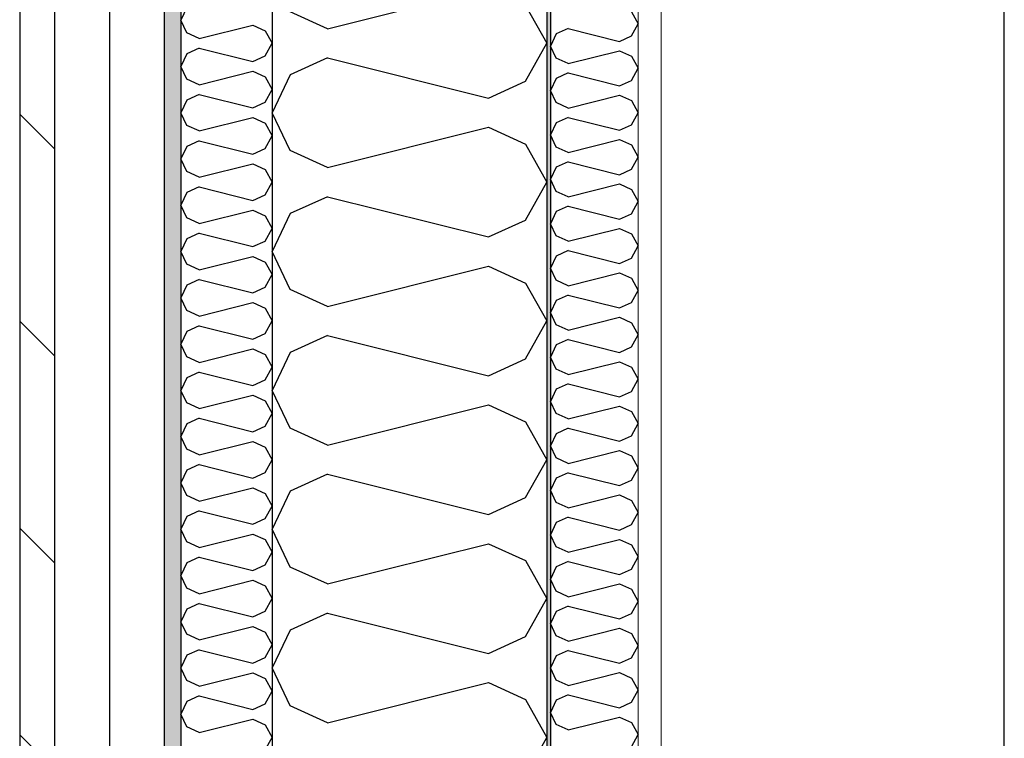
# Model space of a CAD drawing. Header units: millimetres. Extents: x -78920 to -55226, y -2070 to 13065.
# Tile 13 of 78: x -75356 to -74818, y 7246 to 7639. Entities that reach past the tile are written whole.
import ezdxf
from ezdxf.enums import TextEntityAlignment as Align

# ---------------------------------------------------------------- set-up
doc = ezdxf.new("R2010")
doc.units = ezdxf.units.MM
doc.header["$LTSCALE"] = 0.5
doc.header["$MEASUREMENT"] = 0
for name, pattern in [('Akselinje', [1500, 1000, -200, 100, -200]), ('PLINE', [0]), ('Wipeout_Contour', [2000, 0, -2000])]:
    doc.linetypes.add(name, pattern=pattern)
for name, color, linetype in [('222- Søyler', 7, 'Continuous'), ('232- Ikke-bærende yttervegger', 7, 'Continuous'), ('232- Ikke-bærende yttervegger (Skravur)', 7, 'Continuous'), ('232- Ikke-bærende yttervegger (Skravur)(Nye konstruksjoner)', 7, 'Continuous'), ('232- Ikke-bærende yttervegger(Nye konstruksjoner)', 7, 'Continuous'), ('235- Utvendig kledning og overflate (Skravur)(Nye konstruksjoner)', 7, 'Continuous'), ('235- Utvendig kledning og overflate(Nye konstruksjoner)', 7, 'Continuous'), ('82-- Modullinjer', 7, 'Continuous')]:
    doc.layers.add(name, color=color, linetype=linetype)
doc.layers.add('236- Innvendig kledning og overflate(Nye konstruksjoner)', color=7, linetype='Continuous', lineweight=0)
doc.styles.add('GENERATED_STYLE_1', font='arial.ttf')

# ---------------------------------------------------------------- blocks, each defined once
blk = doc.blocks.new('*X10')
at = {"layer": '235- Utvendig kledning og overflate (Skravur)(Nye konstruksjoner)', "linetype": 'PLINE'}
for p, q in [((-75264.89, 7645.39), (-75268.16, 7638.48)), ((-75264.89, 7631.58), (-75268.16, 7638.48)), ((-75258.12, 7628.49), (-75228.79, 7635.83)), ((-75228.79, 7635.83), (-75222.01, 7632.74)), ((-75258.12, 7628.49), (-75264.89, 7631.58)), ((-75222.01, 7632.74), (-75218.16, 7625.84)), ((-75222.01, 7618.93), (-75218.16, 7625.84)), ((-75264.89, 7620.1), (-75268.16, 7613.19)), ((-75258.12, 7623.18), (-75264.89, 7620.1)), ((-75258.12, 7623.18), (-75228.79, 7615.85)), ((-75228.79, 7615.85), (-75222.01, 7618.93)), ((-75264.89, 7606.28), (-75268.16, 7613.19)), ((-75258.12, 7603.2), (-75228.79, 7610.53)), ((-75228.79, 7610.53), (-75222.01, 7607.45)), ((-75222.01, 7607.45), (-75218.16, 7600.54)), ((-75258.12, 7603.2), (-75264.89, 7606.28)), ((-75258.12, 7597.89), (-75264.89, 7594.81)), ((-75258.12, 7597.89), (-75228.79, 7590.56)), ((-75222.01, 7593.64), (-75218.16, 7600.54)), ((-75264.89, 7594.81), (-75268.16, 7587.9)), ((-75228.79, 7590.56), (-75222.01, 7593.64)), ((-75264.89, 7580.99), (-75268.16, 7587.9)), ((-75258.12, 7577.91), (-75264.89, 7580.99)), ((-75258.12, 7577.91), (-75228.79, 7585.24)), ((-75228.79, 7585.24), (-75222.01, 7582.16)), ((-75222.01, 7582.16), (-75218.16, 7575.25)), ((-75222.01, 7568.34), (-75218.16, 7575.25)), ((-75258.12, 7572.59), (-75264.89, 7569.51)), ((-75258.12, 7572.59), (-75228.79, 7565.26)), ((-75264.89, 7569.51), (-75268.16, 7562.61)), ((-75228.79, 7565.26), (-75222.01, 7568.34)), ((-75264.89, 7555.7), (-75268.16, 7562.61)), ((-75258.12, 7552.62), (-75228.79, 7559.95)), ((-75228.79, 7559.95), (-75222.01, 7556.87)), ((-75258.12, 7552.62), (-75264.89, 7555.7)), ((-75222.01, 7556.87), (-75218.16, 7549.96)), ((-75222.01, 7543.05), (-75218.16, 7549.96)), ((-75264.89, 7544.22), (-75268.16, 7537.31)), ((-75258.12, 7547.3), (-75264.89, 7544.22)), ((-75258.12, 7547.3), (-75228.79, 7539.97)), ((-75228.79, 7539.97), (-75222.01, 7543.05)), ((-75264.89, 7530.4), (-75268.16, 7537.31)), ((-75258.12, 7527.32), (-75228.79, 7534.66)), ((-75228.79, 7534.66), (-75222.01, 7531.57)), ((-75258.12, 7527.32), (-75264.89, 7530.4)), ((-75222.01, 7531.57), (-75218.16, 7524.67)), ((-75258.12, 7522.01), (-75264.89, 7518.93)), ((-75258.12, 7522.01), (-75228.79, 7514.68)), ((-75222.01, 7517.76), (-75218.16, 7524.67)), ((-75264.89, 7518.93), (-75268.16, 7512.02)), ((-75228.79, 7514.68), (-75222.01, 7517.76)), ((-75264.89, 7505.11), (-75268.16, 7512.02)), ((-75258.12, 7502.03), (-75264.89, 7505.11)), ((-75258.12, 7502.03), (-75228.79, 7509.36)), ((-75228.79, 7509.36), (-75222.01, 7506.28)), ((-75222.01, 7506.28), (-75218.16, 7499.37)), ((-75258.12, 7496.72), (-75264.89, 7493.63)), ((-75258.12, 7496.72), (-75228.79, 7489.38)), ((-75222.01, 7492.47), (-75218.16, 7499.37)), ((-75264.89, 7493.63), (-75268.16, 7486.73)), ((-75228.79, 7489.38), (-75222.01, 7492.47)), ((-75264.89, 7479.82), (-75268.16, 7486.73)), ((-75258.12, 7476.74), (-75228.79, 7484.07)), ((-75228.79, 7484.07), (-75222.01, 7480.99)), ((-75258.12, 7476.74), (-75264.89, 7479.82)), ((-75222.01, 7480.99), (-75218.16, 7474.08)), ((-75222.01, 7467.17), (-75218.16, 7474.08)), ((-75264.89, 7468.34), (-75268.16, 7461.43)), ((-75258.12, 7471.42), (-75264.89, 7468.34)), ((-75258.12, 7471.42), (-75228.79, 7464.09)), ((-75228.79, 7464.09), (-75222.01, 7467.17)), ((-75264.89, 7454.53), (-75268.16, 7461.43)), ((-75258.12, 7451.44), (-75228.79, 7458.78)), ((-75228.79, 7458.78), (-75222.01, 7455.69)), ((-75258.12, 7451.44), (-75264.89, 7454.53)), ((-75222.01, 7455.69), (-75218.16, 7448.79)), ((-75258.12, 7446.13), (-75264.89, 7443.05)), ((-75258.12, 7446.13), (-75228.79, 7438.8)), ((-75222.01, 7441.88), (-75218.16, 7448.79)), ((-75264.89, 7443.05), (-75268.16, 7436.14)), ((-75228.79, 7438.8), (-75222.01, 7441.88)), ((-75264.89, 7429.23), (-75268.16, 7436.14)), ((-75258.12, 7426.15), (-75228.79, 7433.48)), ((-75228.79, 7433.48), (-75222.01, 7430.4)), ((-75222.01, 7430.4), (-75218.16, 7423.49)), ((-75258.12, 7426.15), (-75264.89, 7429.23)), ((-75258.12, 7420.84), (-75264.89, 7417.75)), ((-75258.12, 7420.84), (-75228.79, 7413.5)), ((-75222.01, 7416.59), (-75218.16, 7423.49)), ((-75264.89, 7417.75), (-75268.16, 7410.85)), ((-75228.79, 7413.5), (-75222.01, 7416.59)), ((-75264.89, 7403.94), (-75268.16, 7410.85)), ((-75258.12, 7400.86), (-75264.89, 7403.94)), ((-75258.12, 7400.86), (-75228.79, 7408.19)), ((-75228.79, 7408.19), (-75222.01, 7405.11)), ((-75222.01, 7405.11), (-75218.16, 7398.2)), ((-75222.01, 7391.29), (-75218.16, 7398.2)), ((-75264.89, 7392.46), (-75268.16, 7385.55)), ((-75258.12, 7395.54), (-75264.89, 7392.46)), ((-75258.12, 7395.54), (-75228.79, 7388.21)), ((-75228.79, 7388.21), (-75222.01, 7391.29)), ((-75264.89, 7378.65), (-75268.16, 7385.55)), ((-75258.12, 7375.56), (-75228.79, 7382.9)), ((-75228.79, 7382.9), (-75222.01, 7379.81)), ((-75258.12, 7375.56), (-75264.89, 7378.65)), ((-75222.01, 7379.81), (-75218.16, 7372.91)), ((-75222.01, 7366), (-75218.16, 7372.91)), ((-75264.89, 7367.17), (-75268.16, 7360.26)), ((-75258.12, 7370.25), (-75264.89, 7367.17)), ((-75258.12, 7370.25), (-75228.79, 7362.92)), ((-75228.79, 7362.92), (-75222.01, 7366)), ((-75264.89, 7353.35), (-75268.16, 7360.26)), ((-75258.12, 7350.27), (-75228.79, 7357.6)), ((-75228.79, 7357.6), (-75222.01, 7354.52)), ((-75222.01, 7354.52), (-75218.16, 7347.61)), ((-75258.12, 7350.27), (-75264.89, 7353.35)), ((-75258.12, 7344.96), (-75264.89, 7341.88)), ((-75258.12, 7344.96), (-75228.79, 7337.63)), ((-75222.01, 7340.71), (-75218.16, 7347.61)), ((-75264.89, 7341.88), (-75268.16, 7334.97)), ((-75228.79, 7337.63), (-75222.01, 7340.71)), ((-75264.89, 7328.06), (-75268.16, 7334.97)), ((-75258.12, 7324.98), (-75264.89, 7328.06)), ((-75258.12, 7324.98), (-75228.79, 7332.31)), ((-75228.79, 7332.31), (-75222.01, 7329.23)), ((-75222.01, 7329.23), (-75218.16, 7322.32)), ((-75222.01, 7315.41), (-75218.16, 7322.32)), ((-75258.12, 7319.66), (-75264.89, 7316.58)), ((-75258.12, 7319.66), (-75228.79, 7312.33)), ((-75264.89, 7316.58), (-75268.16, 7309.68)), ((-75228.79, 7312.33), (-75222.01, 7315.41)), ((-75264.89, 7302.77), (-75268.16, 7309.68)), ((-75258.12, 7299.69), (-75228.79, 7307.02)), ((-75228.79, 7307.02), (-75222.01, 7303.94)), ((-75258.12, 7299.69), (-75264.89, 7302.77)), ((-75222.01, 7303.94), (-75218.16, 7297.03)), ((-75222.01, 7290.12), (-75218.16, 7297.03)), ((-75264.89, 7291.29), (-75268.16, 7284.38)), ((-75258.12, 7294.37), (-75264.89, 7291.29)), ((-75258.12, 7294.37), (-75228.79, 7287.04)), ((-75228.79, 7287.04), (-75222.01, 7290.12)), ((-75264.89, 7277.47), (-75268.16, 7284.38)), ((-75258.12, 7274.39), (-75228.79, 7281.73)), ((-75228.79, 7281.73), (-75222.01, 7278.64)), ((-75258.12, 7274.39), (-75264.89, 7277.47)), ((-75222.01, 7278.64), (-75218.16, 7271.74)), ((-75258.12, 7269.08), (-75264.89, 7266)), ((-75258.12, 7269.08), (-75228.79, 7261.75)), ((-75222.01, 7264.83), (-75218.16, 7271.74)), ((-75264.89, 7266), (-75268.16, 7259.09)), ((-75228.79, 7261.75), (-75222.01, 7264.83)), ((-75264.89, 7252.18), (-75268.16, 7259.09)), ((-75258.12, 7249.1), (-75228.79, 7256.43)), ((-75228.79, 7256.43), (-75222.01, 7253.35)), ((-75222.01, 7253.35), (-75218.16, 7246.44)), ((-75258.12, 7249.1), (-75264.89, 7252.18)), ((-75222.01, 7239.54), (-75218.16, 7246.44))]:
    blk.add_line(p, q, dxfattribs=at)
blk = doc.blocks.new('*X17')
at = {"layer": '232- Ikke-bærende yttervegger (Skravur)', "linetype": 'PLINE'}
for p, q in [((-75188.03, 7633.81), (-75100.04, 7655.81)), ((-75079.72, 7646.56), (-75068.16, 7625.84)), ((-75188.03, 7633.81), (-75208.35, 7643.05)), ((-75079.72, 7605.12), (-75068.16, 7625.84)), ((-75188.03, 7617.87), (-75208.35, 7608.62)), ((-75188.03, 7617.87), (-75100.04, 7595.87)), ((-75208.35, 7608.62), (-75218.16, 7587.9)), ((-75100.04, 7595.87), (-75079.72, 7605.12)), ((-75208.35, 7567.18), (-75218.16, 7587.9)), ((-75188.03, 7557.93), (-75100.04, 7579.93)), ((-75100.04, 7579.93), (-75079.72, 7570.68)), ((-75079.72, 7570.68), (-75068.16, 7549.96)), ((-75188.03, 7557.93), (-75208.35, 7567.18)), ((-75079.72, 7529.24), (-75068.16, 7549.96)), ((-75188.03, 7541.99), (-75208.35, 7532.74)), ((-75188.03, 7541.99), (-75100.04, 7519.99)), ((-75208.35, 7532.74), (-75218.16, 7512.02)), ((-75100.04, 7519.99), (-75079.72, 7529.24)), ((-75208.35, 7491.3), (-75218.16, 7512.02)), ((-75188.03, 7482.05), (-75100.04, 7504.05)), ((-75100.04, 7504.05), (-75079.72, 7494.8)), ((-75079.72, 7494.8), (-75068.16, 7474.08)), ((-75188.03, 7482.05), (-75208.35, 7491.3)), ((-75079.72, 7453.36), (-75068.16, 7474.08)), ((-75188.03, 7466.11), (-75208.35, 7456.86)), ((-75188.03, 7466.11), (-75100.04, 7444.11)), ((-75208.35, 7456.86), (-75218.16, 7436.14)), ((-75100.04, 7444.11), (-75079.72, 7453.36)), ((-75208.35, 7415.42), (-75218.16, 7436.14)), ((-75188.03, 7406.17), (-75100.04, 7428.17)), ((-75100.04, 7428.17), (-75079.72, 7418.92)), ((-75188.03, 7406.17), (-75208.35, 7415.42)), ((-75079.72, 7418.92), (-75068.16, 7398.2)), ((-75079.72, 7377.48), (-75068.16, 7398.2)), ((-75188.03, 7390.23), (-75208.35, 7380.98)), ((-75188.03, 7390.23), (-75100.04, 7368.23)), ((-75208.35, 7380.98), (-75218.16, 7360.26)), ((-75100.04, 7368.23), (-75079.72, 7377.48)), ((-75208.35, 7339.54), (-75218.16, 7360.26)), ((-75188.03, 7330.29), (-75100.04, 7352.29)), ((-75100.04, 7352.29), (-75079.72, 7343.04)), ((-75188.03, 7330.29), (-75208.35, 7339.54)), ((-75079.72, 7343.04), (-75068.16, 7322.32)), ((-75079.72, 7301.6), (-75068.16, 7322.32)), ((-75188.03, 7314.35), (-75208.35, 7305.1)), ((-75188.03, 7314.35), (-75100.04, 7292.35)), ((-75208.35, 7305.1), (-75218.16, 7284.38)), ((-75100.04, 7292.35), (-75079.72, 7301.6)), ((-75208.35, 7263.66), (-75218.16, 7284.38)), ((-75188.03, 7254.41), (-75100.04, 7276.41)), ((-75100.04, 7276.41), (-75079.72, 7267.16)), ((-75188.03, 7254.41), (-75208.35, 7263.66)), ((-75079.72, 7267.16), (-75068.16, 7246.44)), ((-75079.72, 7225.72), (-75068.16, 7246.44))]:
    blk.add_line(p, q, dxfattribs=at)
blk = doc.blocks.new('*X23')
at = {"layer": '232- Ikke-bærende yttervegger (Skravur)(Nye konstruksjoner)', "linetype": 'PLINE'}
for p, q in [((-75021.86, 7643.09), (-75018.16, 7636.46)), ((-75021.86, 7629.83), (-75018.16, 7636.46)), ((-75063.02, 7630.95), (-75066.16, 7624.32)), ((-75056.52, 7633.91), (-75063.02, 7630.95)), ((-75056.52, 7633.91), (-75028.36, 7626.87)), ((-75028.36, 7626.87), (-75021.86, 7629.83)), ((-75063.02, 7617.69), (-75066.16, 7624.32)), ((-75056.52, 7614.73), (-75028.36, 7621.77)), ((-75028.36, 7621.77), (-75021.86, 7618.81)), ((-75021.86, 7618.81), (-75018.16, 7612.18)), ((-75056.52, 7614.73), (-75063.02, 7617.69)), ((-75056.52, 7609.63), (-75063.02, 7606.67)), ((-75056.52, 7609.63), (-75028.36, 7602.59)), ((-75021.86, 7605.55), (-75018.16, 7612.18)), ((-75063.02, 7606.67), (-75066.16, 7600.04)), ((-75028.36, 7602.59), (-75021.86, 7605.55)), ((-75063.02, 7593.41), (-75066.16, 7600.04)), ((-75056.52, 7590.45), (-75028.36, 7597.49)), ((-75028.36, 7597.49), (-75021.86, 7594.53)), ((-75056.52, 7590.45), (-75063.02, 7593.41)), ((-75021.86, 7594.53), (-75018.16, 7587.9)), ((-75021.86, 7581.27), (-75018.16, 7587.9)), ((-75063.02, 7582.39), (-75066.16, 7575.76)), ((-75056.52, 7585.35), (-75063.02, 7582.39)), ((-75056.52, 7585.35), (-75028.36, 7578.31)), ((-75028.36, 7578.31), (-75021.86, 7581.27)), ((-75063.02, 7569.13), (-75066.16, 7575.76)), ((-75056.52, 7566.17), (-75028.36, 7573.21)), ((-75028.36, 7573.21), (-75021.86, 7570.25)), ((-75021.86, 7570.25), (-75018.16, 7563.62)), ((-75056.52, 7566.17), (-75063.02, 7569.13)), ((-75056.52, 7561.07), (-75063.02, 7558.11)), ((-75056.52, 7561.07), (-75028.36, 7554.03)), ((-75021.86, 7556.99), (-75018.16, 7563.62)), ((-75063.02, 7558.11), (-75066.16, 7551.48)), ((-75028.36, 7554.03), (-75021.86, 7556.99)), ((-75063.02, 7544.84), (-75066.16, 7551.48)), ((-75056.52, 7541.89), (-75028.36, 7548.93)), ((-75028.36, 7548.93), (-75021.86, 7545.97)), ((-75056.52, 7541.89), (-75063.02, 7544.84)), ((-75021.86, 7545.97), (-75018.16, 7539.34)), ((-75021.86, 7532.7), (-75018.16, 7539.34)), ((-75063.02, 7533.83), (-75066.16, 7527.19)), ((-75056.52, 7536.78), (-75063.02, 7533.83)), ((-75056.52, 7536.78), (-75028.36, 7529.75)), ((-75028.36, 7529.75), (-75021.86, 7532.7)), ((-75063.02, 7520.56), (-75066.16, 7527.19)), ((-75056.52, 7517.6), (-75028.36, 7524.64)), ((-75028.36, 7524.64), (-75021.86, 7521.68)), ((-75021.86, 7521.68), (-75018.16, 7515.05)), ((-75056.52, 7517.6), (-75063.02, 7520.56)), ((-75056.52, 7512.5), (-75063.02, 7509.54)), ((-75056.52, 7512.5), (-75028.36, 7505.46)), ((-75021.86, 7508.42), (-75018.16, 7515.05)), ((-75063.02, 7509.54), (-75066.16, 7502.91)), ((-75028.36, 7505.46), (-75021.86, 7508.42)), ((-75063.02, 7496.28), (-75066.16, 7502.91)), ((-75056.52, 7493.32), (-75028.36, 7500.36)), ((-75028.36, 7500.36), (-75021.86, 7497.4)), ((-75056.52, 7493.32), (-75063.02, 7496.28)), ((-75021.86, 7497.4), (-75018.16, 7490.77)), ((-75021.86, 7484.14), (-75018.16, 7490.77)), ((-75063.02, 7485.26), (-75066.16, 7478.63)), ((-75056.52, 7488.22), (-75063.02, 7485.26)), ((-75056.52, 7488.22), (-75028.36, 7481.18)), ((-75028.36, 7481.18), (-75021.86, 7484.14)), ((-75063.02, 7472), (-75066.16, 7478.63)), ((-75056.52, 7469.04), (-75028.36, 7476.08)), ((-75028.36, 7476.08), (-75021.86, 7473.12)), ((-75021.86, 7473.12), (-75018.16, 7466.49)), ((-75056.52, 7469.04), (-75063.02, 7472)), ((-75056.52, 7463.94), (-75063.02, 7460.98)), ((-75056.52, 7463.94), (-75028.36, 7456.9)), ((-75021.86, 7459.86), (-75018.16, 7466.49)), ((-75063.02, 7460.98), (-75066.16, 7454.35)), ((-75028.36, 7456.9), (-75021.86, 7459.86)), ((-75063.02, 7447.72), (-75066.16, 7454.35)), ((-75056.52, 7444.76), (-75028.36, 7451.8)), ((-75028.36, 7451.8), (-75021.86, 7448.84)), ((-75056.52, 7444.76), (-75063.02, 7447.72)), ((-75021.86, 7448.84), (-75018.16, 7442.21)), ((-75021.86, 7435.58), (-75018.16, 7442.21)), ((-75063.02, 7436.7), (-75066.16, 7430.07)), ((-75056.52, 7439.66), (-75063.02, 7436.7)), ((-75056.52, 7439.66), (-75028.36, 7432.62)), ((-75028.36, 7432.62), (-75021.86, 7435.58)), ((-75063.02, 7423.44), (-75066.16, 7430.07)), ((-75056.52, 7420.48), (-75028.36, 7427.52)), ((-75028.36, 7427.52), (-75021.86, 7424.56)), ((-75021.86, 7424.56), (-75018.16, 7417.93)), ((-75056.52, 7420.48), (-75063.02, 7423.44)), ((-75056.52, 7415.38), (-75063.02, 7412.42)), ((-75056.52, 7415.38), (-75028.36, 7408.34)), ((-75021.86, 7411.3), (-75018.16, 7417.93)), ((-75063.02, 7412.42), (-75066.16, 7405.79)), ((-75028.36, 7408.34), (-75021.86, 7411.3)), ((-75063.02, 7399.16), (-75066.16, 7405.79)), ((-75056.52, 7396.2), (-75028.36, 7403.24)), ((-75028.36, 7403.24), (-75021.86, 7400.28)), ((-75056.52, 7396.2), (-75063.02, 7399.16)), ((-75021.86, 7400.28), (-75018.16, 7393.65)), ((-75021.86, 7387.02), (-75018.16, 7393.65)), ((-75063.02, 7388.14), (-75066.16, 7381.51)), ((-75056.52, 7391.1), (-75063.02, 7388.14)), ((-75056.52, 7391.1), (-75028.36, 7384.06)), ((-75028.36, 7384.06), (-75021.86, 7387.02)), ((-75063.02, 7374.88), (-75066.16, 7381.51)), ((-75056.52, 7371.92), (-75028.36, 7378.96)), ((-75028.36, 7378.96), (-75021.86, 7376)), ((-75021.86, 7376), (-75018.16, 7369.37)), ((-75056.52, 7371.92), (-75063.02, 7374.88)), ((-75056.52, 7366.82), (-75063.02, 7363.86)), ((-75056.52, 7366.82), (-75028.36, 7359.78)), ((-75021.86, 7362.74), (-75018.16, 7369.37)), ((-75063.02, 7363.86), (-75066.16, 7357.23)), ((-75028.36, 7359.78), (-75021.86, 7362.74)), ((-75063.02, 7350.59), (-75066.16, 7357.23)), ((-75056.52, 7347.64), (-75028.36, 7354.67)), ((-75028.36, 7354.67), (-75021.86, 7351.72)), ((-75056.52, 7347.64), (-75063.02, 7350.59)), ((-75021.86, 7351.72), (-75018.16, 7345.08)), ((-75021.86, 7338.45), (-75018.16, 7345.08)), ((-75063.02, 7339.58), (-75066.16, 7332.94)), ((-75056.52, 7342.53), (-75063.02, 7339.58)), ((-75056.52, 7342.53), (-75028.36, 7335.49)), ((-75028.36, 7335.49), (-75021.86, 7338.45)), ((-75063.02, 7326.31), (-75066.16, 7332.94)), ((-75056.52, 7323.35), (-75028.36, 7330.39)), ((-75028.36, 7330.39), (-75021.86, 7327.43)), ((-75056.52, 7323.35), (-75063.02, 7326.31)), ((-75021.86, 7327.43), (-75018.16, 7320.8)), ((-75056.52, 7318.25), (-75063.02, 7315.29)), ((-75056.52, 7318.25), (-75028.36, 7311.21)), ((-75021.86, 7314.17), (-75018.16, 7320.8)), ((-75063.02, 7315.29), (-75066.16, 7308.66)), ((-75028.36, 7311.21), (-75021.86, 7314.17)), ((-75063.02, 7302.03), (-75066.16, 7308.66)), ((-75056.52, 7299.07), (-75028.36, 7306.11)), ((-75028.36, 7306.11), (-75021.86, 7303.15)), ((-75056.52, 7299.07), (-75063.02, 7302.03)), ((-75021.86, 7303.15), (-75018.16, 7296.52)), ((-75021.86, 7289.89), (-75018.16, 7296.52)), ((-75063.02, 7291.01), (-75066.16, 7284.38)), ((-75056.52, 7293.97), (-75063.02, 7291.01)), ((-75056.52, 7293.97), (-75028.36, 7286.93)), ((-75028.36, 7286.93), (-75021.86, 7289.89)), ((-75063.02, 7277.75), (-75066.16, 7284.38)), ((-75056.52, 7274.79), (-75028.36, 7281.83)), ((-75028.36, 7281.83), (-75021.86, 7278.87)), ((-75056.52, 7274.79), (-75063.02, 7277.75)), ((-75021.86, 7278.87), (-75018.16, 7272.24)), ((-75056.52, 7269.69), (-75063.02, 7266.73)), ((-75056.52, 7269.69), (-75028.36, 7262.65)), ((-75021.86, 7265.61), (-75018.16, 7272.24)), ((-75063.02, 7266.73), (-75066.16, 7260.1)), ((-75028.36, 7262.65), (-75021.86, 7265.61)), ((-75063.02, 7253.47), (-75066.16, 7260.1)), ((-75056.52, 7250.51), (-75063.02, 7253.47)), ((-75056.52, 7250.51), (-75028.36, 7257.55)), ((-75028.36, 7257.55), (-75021.86, 7254.59)), ((-75021.86, 7254.59), (-75018.16, 7247.96)), ((-75021.86, 7241.33), (-75018.16, 7247.96))]:
    blk.add_line(p, q, dxfattribs=at)
blk = doc.blocks.new('Standard grid marker[3]', base_point=(-75068.16, 12564.6))
at = {"layer": '82-- Modullinjer', "linetype": 'Akselinje'}
blk.add_line((-75068.16, 12364.6), (-75068.16, 1550), dxfattribs=at)
at = {"layer": '82-- Modullinjer', "style": 'GENERATED_STYLE_1'}
for tag, p in [('AC_MarkerText_1_0', (-75068.16, 12902.1)), ('AC_MarkerText_1_1', (-75068.16, 1187.5))]:
    blk.add_attdef(tag, text='', height=175, rotation=360, dxfattribs=at).set_placement(p, align=Align.TOP_CENTER)

msp = doc.modelspace()

# ---------------------------------------------------------------- hatches: boundary and pattern name
at = {"layer": '232- Ikke-bærende yttervegger (Skravur)(Nye konstruksjoner)', "linetype": 'Continuous'}
msp.add_hatch(color=256, dxfattribs=at).paths.add_polyline_path([(-75068.16, 9370), (-75068.16, 6850), (-75066.16, 6850), (-75066.16, 9370)])
h = msp.add_hatch(dxfattribs=at)
h.set_pattern_fill('Gips', color=256, style=0, pattern_type=2)
h.set_pattern_definition([(270, (0, 0), (86.60254, 0), [0, -50]), (270, (43.3, -25), (86.60254, 0), [0, -50])])
h.paths.add_polyline_path([(-75018.16, 6850), (-75005.66, 6850), (-75005.66, 9370), (-75018.16, 9370)])
at = {"layer": '235- Utvendig kledning og overflate (Skravur)(Nye konstruksjoner)', "linetype": 'Continuous'}
h = msp.add_hatch(dxfattribs=at)
h.set_pattern_fill('Prikker_tett', color=256, style=0, pattern_type=2)
h.set_pattern_definition([(0, (0, 0), (0, 43.30127), [0, -25]), (0, (12.5, 21.65), (0, 43.30127), [0, -25])])
h.paths.add_polyline_path([(-75277.16, 9541.3), (-75277.16, 6850), (-75268.16, 6850), (-75268.16, 9542.49)])
h = msp.add_hatch(dxfattribs=at)
h.set_pattern_fill('Skrålinjer_2', color=256, style=0, pattern_type=2)
h.set_pattern_definition([(315, (0, 0), (56.56854, 56.56854), [80, 0])])
h.paths.add_polyline_path([(-75356.16, 9530.9), (-75356.16, 6850), (-75337.16, 6850), (-75337.16, 9533.4)])

# ---------------------------------------------------------------- linework, layer by layer
at = {"layer": '222- Søyler', "linetype": 'PLINE'}
msp.add_line((-74818.16, 6850), (-74818.16, 9010), dxfattribs=at)
at = {"layer": '232- Ikke-bærende yttervegger', "linetype": 'PLINE'}
for p, q in [((-75218.16, 7750), (-75218.16, 6850)), ((-75068.16, 7750), (-75068.16, 6850))]:
    msp.add_line(p, q, dxfattribs=at)
at = {"layer": '232- Ikke-bærende yttervegger(Nye konstruksjoner)', "linetype": 'PLINE'}
msp.add_line((-75066.16, 9370), (-75066.16, 6850), dxfattribs=at)
at = {"layer": '235- Utvendig kledning og overflate(Nye konstruksjoner)', "linetype": 'PLINE'}
for p, q in [((-75268.16, 9542.49), (-75268.16, 6850)), ((-75337.16, 9533.4), (-75337.16, 6850)), ((-75356.16, 9530.9), (-75356.16, 6850))]:
    msp.add_line(p, q, dxfattribs=at)
at = {"layer": '236- Innvendig kledning og overflate(Nye konstruksjoner)', "linetype": 'PLINE'}
for p, q in [((-75018.16, 9370), (-75018.16, 6850)), ((-75005.66, 9211.42), (-75005.66, 6850))]:
    msp.add_line(p, q, dxfattribs=at)

# ---------------------------------------------------------------- block references
at = {"layer": '232- Ikke-bærende yttervegger'}
msp.add_blockref('*X17', (0, 0), dxfattribs=at)
at = {"layer": '232- Ikke-bærende yttervegger(Nye konstruksjoner)'}
msp.add_blockref('*X23', (0, 0), dxfattribs=at)
at = {"layer": '235- Utvendig kledning og overflate(Nye konstruksjoner)'}
msp.add_blockref('*X10', (0, 0), dxfattribs=at)

# ---------------------------------------------------------------- next in the draw order: wipeouts: each hides what was drawn before it
at = {"linetype": 'Wipeout_Contour', "ltscale": 302994.361538}
msp.add_wipeout([(-75307.16, 9537.35), (-75307.16, 6850), (-75277.16, 6850), (-75277.16, 9541.3)], dxfattribs=at).dxf.layer = '235- Utvendig kledning og overflate (Skravur)(Nye konstruksjoner)'

# ---------------------------------------------------------------- next in the draw order: linework, layer by layer
at = {"layer": '235- Utvendig kledning og overflate(Nye konstruksjoner)', "linetype": 'PLINE'}
for p, q in [((-75277.16, 9541.3), (-75277.16, 6850)), ((-75307.16, 9537.35), (-75307.16, 6850))]:
    msp.add_line(p, q, dxfattribs=at)

# ---------------------------------------------------------------- next in the draw order: block references
at = {"layer": '82-- Modullinjer', "linetype": 'PLINE'}
msp.add_blockref('Standard grid marker[3]', (-75068.16, 12564.6), dxfattribs=at)

doc.saveas('drawing.dxf')
